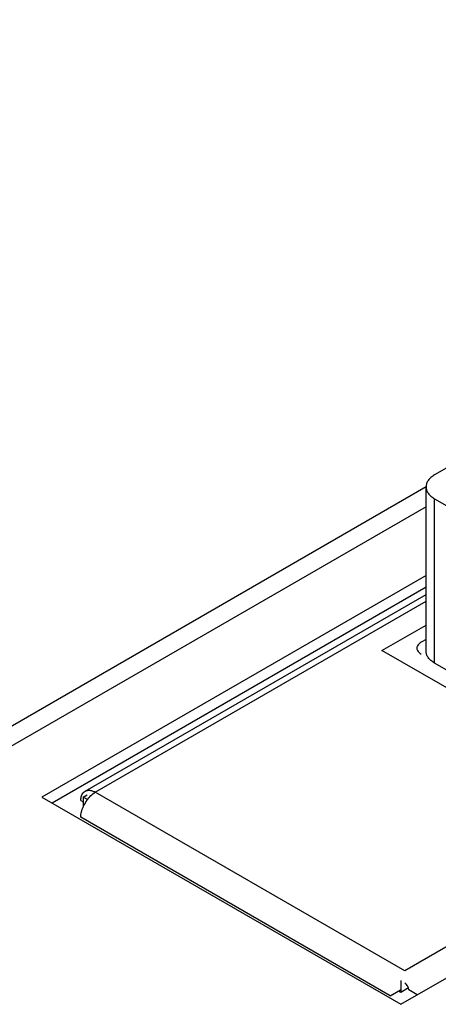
# Paper-space layout '61767N-2-A-2_1_1' of a CAD drawing. Header units: millimetres. Extents: x 0 to 594, y 1 to 420.
# Tile 30 of 222: x 249.52 to 253.83, y 97.34 to 107.46. Entities that reach past the tile are written whole.
import ezdxf

# ---------------------------------------------------------------- set-up
doc = ezdxf.new("R2010")
doc.units = ezdxf.units.MM
doc.header["$LTSCALE"] = 32.67
for name, color, linetype in [('61756N-0_DXF_CONTINUOUS_LINE', 7, 'CONTINUOUS'), ('61852N-1_DXF_CONTINUOUS_LINE', 7, 'CONTINUOUS'), ('MC_1_5-7-GF-DXF_CONTINUOUS_LINE', 7, 'CONTINUOUS'), ('U3-PXC_18471DXF_CONTINUOUS_LINE', 7, 'CONTINUOUS')]:
    doc.layers.add(name, color=color, linetype=linetype)

psp = doc.layouts.new('61767N-2-A-2_1_1')

# ---------------------------------------------------------------- linework, layer by layer
at = {"layer": '61756N-0_DXF_CONTINUOUS_LINE', "color": 9, "linetype": 'Continuous'}
for p, q in [((279.0236, 112.4255), (253.483, 97.6798)), ((250.301, 99.5168), (253.7027, 101.4808)), ((253.483, 97.6798), (250.301, 99.5168)), ((250.1526, 99.4311), (250.1759, 99.4176)), ((253.3346, 97.4226), (250.1526, 99.2596)), ((253.3346, 97.4226), (253.4406, 97.4838)), ((253.6124, 97.4336), (253.5255, 97.4838))]:
    psp.add_line(p, q, dxfattribs=at)
at = {"layer": '61756N-0_DXF_CONTINUOUS_LINE', "color": 7, "linetype": 'Continuous'}
for p, q in [((250.196, 99.5272), (253.7027, 101.5518)), ((253.2497, 100.9743), (253.7027, 101.2359)), ((254.9892, 99.97), (253.2497, 100.9743))]:
    psp.add_line(p, q, dxfattribs=at)
for centre, radius, start, end in [((250.4976, 99.2306), 0.3488, 155.21255, 157.74498), ((250.5096, 99.225), 0.362, 144.79399, 155.20629)]:
    psp.add_arc(centre, radius, start, end, dxfattribs=at)
for points, knots in [([(250.1526, 99.4311), (250.1526, 99.4366), (250.1534, 99.4567), (250.1578, 99.4768), (250.1639, 99.4902)], [0, 0, 0, 0, 0.2705442, 1, 1, 1, 1]), ([(250.1526, 99.2596), (250.1526, 99.2678), (250.1548, 99.3031), (250.1645, 99.3376), (250.1748, 99.3627)], [0, 0, 0, 0, 0.2316126, 1, 1, 1, 1])]:
    psp.add_open_spline(points, degree=3, knots=knots, dxfattribs=at)
for points in [[(250.1639, 99.4902), (250.1706, 99.5051), (250.1819, 99.5191), (250.196, 99.5272)], [(250.196, 99.5272), (250.2102, 99.5354), (250.2279, 99.5382), (250.2442, 99.5366)], [(250.2138, 99.4337), (250.226, 99.451), (250.2398, 99.4673), (250.2552, 99.482)], [(250.2442, 99.5366), (250.2553, 99.5355), (250.2663, 99.5326), (250.2768, 99.5285)], [(250.2552, 99.482), (250.2691, 99.4952), (250.2844, 99.5072), (250.301, 99.5168)], [(250.2768, 99.5285), (250.2851, 99.5253), (250.2933, 99.5213), (250.301, 99.5168)]]:
    psp.add_open_spline(points, degree=3, dxfattribs=at)
at = {"layer": '61756N-0_DXF_CONTINUOUS_LINE', "color": 3, "linetype": 'Continuous'}
psp.add_open_spline([(253.5255, 97.4838), (253.5255, 97.5121), (253.5075, 97.5431), (253.483, 97.5573)], degree=3, dxfattribs=at)
at = {"layer": '61852N-1_DXF_CONTINUOUS_LINE', "color": 7, "linetype": 'Continuous'}
for p, q in [((253.4427, 97.3356), (285.3685, 115.7678)), ((253.7035, 102.657), (246.5069, 98.5021)), ((253.7027, 101.7478), (249.7516, 99.4666)), ((253.7027, 101.6253), (249.8577, 99.4054)), ((249.7516, 99.4666), (253.4427, 97.3356)), ((250.1759, 99.4666), (250.2173, 99.4905)), ((250.1759, 99.4666), (250.1759, 99.3625)), ((250.2201, 99.4411), (250.1759, 99.4666)), ((253.4427, 97.5806), (253.4427, 97.4581)), ((253.4427, 97.4581), (253.43, 97.4654)), ((253.5223, 97.504), (253.4427, 97.4581))]:
    psp.add_line(p, q, dxfattribs=at)
at = {"layer": '61852N-1_DXF_CONTINUOUS_LINE', "color": 9, "linetype": 'Continuous'}
psp.add_line((253.7027, 102.4536), (246.8069, 98.4723), dxfattribs=at)
at = {"layer": 'MC_1_5-7-GF-DXF_CONTINUOUS_LINE', "color": 7, "linetype": 'Continuous'}
psp.add_line((253.7027, 101.0889), (253.6527, 101.06), dxfattribs=at)
for points, knots in [([(253.6527, 101.06), (253.6403, 101.0528), (253.619, 101.0365), (253.6088, 101.0105), (253.6088, 100.9988)], [0, 0, 0, 0, 0.5508327, 1, 1, 1, 1]), ([(253.6088, 100.9988), (253.6088, 100.9871), (253.619, 100.961), (253.6403, 100.9447), (253.6527, 100.9375)], [0, 0, 0, 0, 0.4491665, 1, 1, 1, 1])]:
    psp.add_open_spline(points, degree=3, knots=knots, dxfattribs=at)
at = {"layer": 'U3-PXC_18471DXF_CONTINUOUS_LINE', "color": 7, "linetype": 'Continuous'}
for p, q in [((254.6603, 103.2829), (253.7906, 102.7808)), ((253.7027, 100.9682), (253.7027, 102.6583)), ((253.7906, 102.5358), (254.5543, 102.0949)), ((254.5543, 100.4048), (253.7906, 100.8457))]:
    psp.add_line(p, q, dxfattribs=at)
at = {"layer": 'U3-PXC_18471DXF_CONTINUOUS_LINE', "color": 9, "linetype": 'Continuous'}
psp.add_line((253.7906, 100.8457), (253.7906, 102.5358), dxfattribs=at)
at = {"layer": 'U3-PXC_18471DXF_CONTINUOUS_LINE', "color": 7, "linetype": 'Continuous'}
for points, knots in [([(253.7906, 102.7808), (253.7774, 102.7732), (253.7536, 102.7567), (253.725, 102.7268), (253.7097, 102.6985), (253.7037, 102.6755), (253.7027, 102.664), (253.7027, 102.6583)], [0, 0, 0, 0, 0.2894862, 0.548677, 0.7816275, 0.89183, 1, 1, 1, 1]), ([(253.7027, 102.6583), (253.7027, 102.6526), (253.7037, 102.6411), (253.7097, 102.6181), (253.725, 102.5899), (253.7536, 102.5599), (253.7774, 102.5434), (253.7906, 102.5358)], [0, 0, 0, 0, 0.1081698, 0.218372, 0.4513223, 0.7105133, 1, 1, 1, 1]), ([(253.7906, 100.8457), (253.7774, 100.8533), (253.7536, 100.8697), (253.725, 100.8997), (253.7097, 100.928), (253.7037, 100.951), (253.7027, 100.9625), (253.7027, 100.9682)], [0, 0, 0, 0, 0.2894867, 0.5486776, 0.781628, 0.8918302, 1, 1, 1, 1])]:
    psp.add_open_spline(points, degree=3, knots=knots, dxfattribs=at)

doc.saveas('drawing.dxf')
